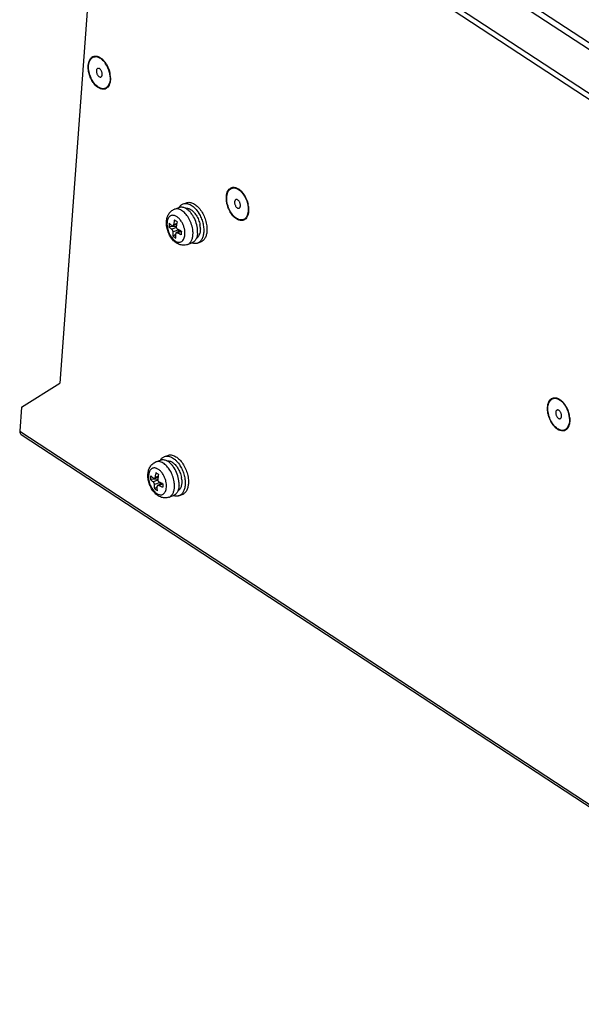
# Model space of a CAD drawing. Header units: millimetres. Extents: x 1117 to 38156, y -1945 to 7303.
# Tile 122 of 256: x 4539 to 4673, y 984 to 1220. Entities that reach past the tile are written whole.
import ezdxf

# ---------------------------------------------------------------- set-up
doc = ezdxf.new("R2010")
doc.units = ezdxf.units.MM

msp = doc.modelspace()

# ---------------------------------------------------------------- linework, layer by layer
at = {"linetype": 'Continuous'}
for p, q in [((4752.799, 1163.151), (4560.291, 1289.379)), ((4752.053, 1162.025), (4559.546, 1288.253)), ((4558.792, 1277.974), (4548.162, 1132.883)), ((4751.319, 1152.004), (4558.811, 1278.233)), ((4559.676, 1276.308), (4750.2, 1151.38)), ((4577.679, 1175.787), (4578.445, 1176.067)), ((4575.601, 1174.497), (4576.702, 1174.899)), ((4576.144, 1171.072), (4575.385, 1170.795)), ((4576.023, 1170.348), (4574.292, 1170.291)), ((4576.048, 1170.103), (4574.97, 1169.71)), ((4576.102, 1170.851), (4575.224, 1170.531)), ((4576.623, 1169.566), (4575.259, 1169.068)), ((4576.035, 1168.904), (4577.14, 1169.307)), ((4576.25, 1168.871), (4577.259, 1169.238)), ((4576.807, 1169.47), (4576.336, 1169.014)), ((4575.899, 1168.59), (4575.312, 1168.021)), ((4578.685, 1166.042), (4579.786, 1166.444)), ((4581.106, 1166.393), (4581.872, 1166.672)), ((4539.019, 1127.111), (4548.162, 1132.883)), ((4539.019, 1127.111), (4538.602, 1121.411)), ((4538.602, 1121.411), (4746.597, 985.027)), ((4538.906, 1120.632), (4746.902, 984.248)), ((4573.25, 1115.333), (4574.016, 1115.612)), ((4571.172, 1114.043), (4572.272, 1114.444)), ((4571.594, 1109.893), (4569.863, 1109.837)), ((4571.673, 1110.397), (4570.794, 1110.076)), ((4571.715, 1110.618), (4570.956, 1110.341)), ((4571.619, 1109.648), (4570.541, 1109.255)), ((4572.194, 1109.111), (4570.829, 1108.614)), ((4571.47, 1108.136), (4570.883, 1107.567)), ((4571.605, 1108.449), (4572.711, 1108.853)), ((4571.821, 1108.416), (4572.829, 1108.784)), ((4572.378, 1109.016), (4571.907, 1108.559)), ((4574.256, 1105.588), (4575.357, 1105.989)), ((4576.677, 1105.938), (4577.443, 1106.218))]:
    msp.add_line(p, q, dxfattribs=at)
for centre, radius, start, end in [((4556.219, 1208.102), 3.035, 56.74653, 57.59053), ((4554.068, 1206.009), 6.058, 29.5195, 35.14271), ((4557.382, 1207.865), 0.367, 106.42403, 110.05148), ((4554.08, 1205.781), 6.126, 8.21815, 9.11176), ((4553.731, 1205.695), 6.571, 7.2632, 12.26513), ((4554.355, 1205.778), 5.942, 2.12357, 7.22937), ((4557.878, 1206.506), 0.367, 290.0539, 293.28461), ((4554.803, 1205.803), 5.493, 1.78758, 2.04404), ((4559.041, 1206.269), 3.035, 236.74653, 237.59053), ((4589.266, 1176.703), 3.035, 56.74653, 57.59053), ((4590.429, 1176.466), 0.367, 106.42403, 110.05148), ((4578.981, 1173.544), 2.676, 149.18293, 149.65834), ((4574.801, 1169.538), 7.734, 30.9634, 31.58657), ((4594.791, 1177.249), 6.765, 206.637, 209.0179), ((4590.925, 1175.107), 0.367, 290.0539, 293.28461), ((4587.127, 1174.381), 6.126, 8.21815, 9.11176), ((4586.778, 1174.296), 6.571, 7.2632, 12.26513), ((4583.056, 1170.081), 8.767, 172.9669, 175.80533), ((4594.974, 1200.79), 34.752, 236.11602, 237.37779), ((4590.242, 1168.301), 14.368, 167.05016, 169.77455), ((4592.088, 1174.87), 3.035, 236.74653, 237.59053), ((4582.919, 1170.092), 8.629, 175.80609, 178.67467), ((4589.51, 1168.437), 13.624, 169.79089, 171.81685), ((4583.46, 1182.599), 14.718, 244.57143, 245.08709), ((4603.812, 1166.864), 26.659, 175.80662, 176.72595), ((4605.8, 1166.716), 28.652, 174.92543, 175.80177), ((4574.376, 1169.106), 6.764, 7.15534, 7.38444), ((4575.859, 1169.705), 5.936, 6.11107, 10.36773), ((4576.227, 1169.748), 5.566, 4.93483, 6.06902), ((4579.508, 1173.722), 7.078, 233.64794, 239.84587), ((4580.658, 1168.946), 2.675, 250.52457, 250.9013), ((4666.064, 1126.346), 3.035, 56.74653, 57.59053), ((4667.228, 1126.109), 0.367, 106.42403, 110.05148), ((4667.723, 1124.75), 0.367, 290.0539, 293.28461), ((4663.925, 1124.024), 6.126, 8.21815, 9.11176), ((4663.576, 1123.939), 6.571, 7.2632, 12.26513), ((4668.887, 1124.513), 3.035, 236.74653, 237.59053), ((4574.552, 1113.09), 2.676, 149.18293, 149.65834), ((4570.371, 1109.083), 7.734, 30.9634, 31.58657), ((4578.489, 1109.637), 8.629, 175.80609, 178.67467), ((4578.627, 1109.627), 8.767, 172.9669, 175.80533), ((4590.545, 1140.336), 34.752, 236.11602, 237.37779), ((4585.081, 1107.982), 13.624, 169.79089, 171.81685), ((4585.813, 1107.846), 14.368, 167.05016, 169.77455), ((4571.43, 1109.25), 5.936, 6.11107, 10.36773), ((4571.798, 1109.294), 5.566, 4.93483, 6.06902), ((4575.078, 1113.267), 7.078, 233.64794, 239.84587), ((4579.03, 1122.145), 14.718, 244.57143, 245.08709), ((4599.382, 1106.41), 26.659, 175.80662, 176.72595), ((4601.37, 1106.262), 28.652, 174.92543, 175.80177), ((4569.947, 1108.652), 6.764, 7.15534, 7.38444), ((4576.228, 1108.492), 2.675, 250.52457, 250.9013)]:
    msp.add_arc(centre, radius, start, end, dxfattribs=at)
for points, knots in [([(4555.341, 1210.283), (4555.403, 1210.396), (4555.541, 1210.605), (4555.8, 1210.865), (4556.099, 1211.049), (4556.43, 1211.154), (4556.785, 1211.177), (4557.154, 1211.118), (4557.531, 1210.98), (4557.772, 1210.844), (4557.892, 1210.765)], [0, 0, 0, 0, 0.129999, 0.2511593, 0.3666953, 0.4807645, 0.5977951, 0.72168, 0.8552267, 1, 1, 1, 1]), ([(4555.118, 1207.236), (4555.054, 1207.521), (4554.965, 1208.083), (4554.954, 1208.902), (4555.067, 1209.642), (4555.235, 1210.088), (4555.341, 1210.283)], [0, 0, 0, 0, 0.2816467, 0.5458235, 0.786271, 1, 1, 1, 1]), ([(4557.377, 1203.731), (4556.596, 1204.243), (4555.433, 1205.92), (4554.997, 1207.87), (4555.07, 1208.864)], [0, 0, 0, 0, 0.4837827, 1, 1, 1, 1]), ([(4555.07, 1208.864), (4555.123, 1209.578), (4555.485, 1210.784), (4556.923, 1211.128), (4557.55, 1210.852), (4557.846, 1210.664)], [0, 0, 0, 0, 0.5239192, 0.7434308, 1, 1, 1, 1]), ([(4557.883, 1210.64), (4557.987, 1210.572), (4558.421, 1210.248), (4558.782, 1209.835), (4559.022, 1209.496)], [0, 0, 0, 0, 0.2306515, 1, 1, 1, 1]), ([(4557.892, 1210.765), (4558.077, 1210.644), (4558.438, 1210.351), (4558.748, 1210.005), (4558.897, 1209.815)], [0, 0, 0, 0, 0.4773358, 1, 1, 1, 1]), ([(4558.897, 1209.815), (4559.047, 1209.624), (4559.327, 1209.215), (4559.797, 1208.323), (4560.043, 1207.591), (4560.152, 1207.091)], [0, 0, 0, 0, 0.2408861, 0.4917132, 1, 1, 1, 1]), ([(4557.368, 1203.606), (4557.1, 1203.782), (4556.585, 1204.239), (4555.947, 1205.099), (4555.436, 1206.116), (4555.203, 1206.857), (4555.118, 1207.236)], [0, 0, 0, 0, 0.2207126, 0.4684255, 0.7326692, 1, 1, 1, 1]), ([(4556.933, 1207.643), (4556.926, 1207.551), (4556.933, 1207.358), (4556.995, 1207.071), (4557.103, 1206.793), (4557.25, 1206.543), (4557.425, 1206.34), (4557.617, 1206.198), (4557.789, 1206.139), (4557.917, 1206.138), (4557.976, 1206.152), (4558.004, 1206.162)], [0, 0, 0, 0, 0.1345431, 0.278898, 0.4260307, 0.5684406, 0.6993984, 0.8143172, 0.9125336, 0.9570575, 1, 1, 1, 1]), ([(4557.257, 1208.21), (4557.211, 1208.193), (4557.123, 1208.138), (4557.023, 1208.008), (4556.957, 1207.838), (4556.938, 1207.711), (4556.933, 1207.643)], [0, 0, 0, 0, 0.2113513, 0.4420618, 0.703945, 1, 1, 1, 1]), ([(4558.328, 1206.728), (4558.334, 1206.819), (4558.328, 1207.008), (4558.268, 1207.29), (4558.163, 1207.565), (4558.021, 1207.813), (4557.85, 1208.017), (4557.662, 1208.162), (4557.467, 1208.238), (4557.335, 1208.234), (4557.279, 1208.217)], [0, 0, 0, 0, 0.1337984, 0.2773059, 0.4237745, 0.5659736, 0.6973459, 0.8132649, 0.9126596, 1, 1, 1, 1]), ([(4558.023, 1206.169), (4558.066, 1206.188), (4558.149, 1206.245), (4558.242, 1206.374), (4558.304, 1206.54), (4558.323, 1206.663), (4558.328, 1206.728)], [0, 0, 0, 0, 0.2114794, 0.4431745, 0.70523, 1, 1, 1, 1]), ([(4560.143, 1206.656), (4560.157, 1206.558), (4560.203, 1206.177), (4560.211, 1205.79), (4560.19, 1205.507)], [0, 0, 0, 0, 0.2598328, 1, 1, 1, 1]), ([(4560.293, 1205.974), (4560.301, 1205.714), (4560.282, 1205.218), (4560.133, 1204.526), (4559.869, 1203.949), (4559.55, 1203.576), (4559.251, 1203.374), (4559.012, 1203.27), (4558.757, 1203.211), (4558.392, 1203.195), (4557.905, 1203.3), (4557.546, 1203.489), (4557.368, 1203.606)], [0, 0, 0, 0, 0.1585201, 0.3019135, 0.4292046, 0.542524, 0.5958676, 0.648239, 0.7008076, 0.7547221, 0.870066, 1, 1, 1, 1]), ([(4560.19, 1205.507), (4560.138, 1204.794), (4559.775, 1203.587), (4558.338, 1203.243), (4557.71, 1203.519), (4557.415, 1203.707)], [0, 0, 0, 0, 0.5239192, 0.7434308, 1, 1, 1, 1]), ([(4588.744, 1174.216), (4588.611, 1174.48), (4588.381, 1175.024), (4588.14, 1175.866), (4588.012, 1176.705), (4588.002, 1177.503), (4588.112, 1178.228), (4588.338, 1178.846), (4588.628, 1179.263), (4588.909, 1179.505), (4589.062, 1179.595), (4589.14, 1179.632)], [0, 0, 0, 0, 0.1496322, 0.2988982, 0.443321, 0.5788952, 0.7025719, 0.8128624, 0.9105936, 0.9560015, 1, 1, 1, 1]), ([(4588.117, 1177.465), (4588.17, 1178.178), (4588.532, 1179.385), (4589.97, 1179.729), (4590.597, 1179.453), (4590.893, 1179.265)], [0, 0, 0, 0, 0.5239192, 0.7434308, 1, 1, 1, 1]), ([(4589.14, 1179.632), (4589.269, 1179.693), (4589.554, 1179.776), (4590.014, 1179.766), (4590.488, 1179.628), (4590.79, 1179.464), (4590.94, 1179.366)], [0, 0, 0, 0, 0.2256197, 0.4608697, 0.7168394, 1, 1, 1, 1]), ([(4590.93, 1179.241), (4591.53, 1178.848), (4592.528, 1177.613), (4593.048, 1176.15), (4593.176, 1175.352)], [0, 0, 0, 0, 0.4700784, 1, 1, 1, 1]), ([(4590.94, 1179.366), (4591.116, 1179.25), (4591.462, 1178.972), (4591.927, 1178.462), (4592.349, 1177.859), (4592.587, 1177.414), (4592.696, 1177.181)], [0, 0, 0, 0, 0.2234054, 0.4673149, 0.727951, 1, 1, 1, 1]), ([(4576.682, 1174.916), (4576.802, 1175.116), (4577.019, 1175.39), (4577.383, 1175.657), (4577.579, 1175.751), (4577.679, 1175.787)], [0, 0, 0, 0, 0.5196259, 0.7625862, 1, 1, 1, 1]), ([(4577.679, 1175.787), (4577.82, 1175.839), (4578.122, 1175.904), (4578.599, 1175.884), (4579.092, 1175.748), (4579.588, 1175.502), (4580.078, 1175.154), (4580.727, 1174.547), (4581.142, 1173.99), (4581.389, 1173.588)], [0, 0, 0, 0, 0.0967664, 0.1978393, 0.3066484, 0.4253162, 0.5546709, 0.6944631, 1, 1, 1, 1]), ([(4578.445, 1176.067), (4578.572, 1176.113), (4578.843, 1176.176), (4579.271, 1176.173), (4579.714, 1176.075), (4580.336, 1175.812), (4581.099, 1175.25), (4581.902, 1174.319), (4582.577, 1173.173), (4583.073, 1171.894), (4583.356, 1170.577), (4583.389, 1169.694), (4583.358, 1169.271)], [0, 0, 0, 0, 0.0429251, 0.0874324, 0.1348331, 0.1860174, 0.3008939, 0.4317991, 0.5741488, 0.7212213, 0.8655208, 1, 1, 1, 1]), ([(4590.424, 1172.332), (4589.643, 1172.844), (4588.48, 1174.521), (4588.044, 1176.471), (4588.117, 1177.465)], [0, 0, 0, 0, 0.4837827, 1, 1, 1, 1]), ([(4589.98, 1176.244), (4589.973, 1176.152), (4589.98, 1175.959), (4590.042, 1175.672), (4590.15, 1175.393), (4590.297, 1175.143), (4590.472, 1174.94), (4590.664, 1174.799), (4590.836, 1174.74), (4590.964, 1174.739), (4591.023, 1174.752), (4591.051, 1174.762)], [0, 0, 0, 0, 0.1345431, 0.278898, 0.4260307, 0.5684406, 0.6993984, 0.8143172, 0.9125336, 0.9570575, 1, 1, 1, 1]), ([(4590.304, 1176.81), (4590.258, 1176.794), (4590.17, 1176.739), (4590.07, 1176.608), (4590.004, 1176.439), (4589.985, 1176.311), (4589.98, 1176.244)], [0, 0, 0, 0, 0.2113513, 0.4420618, 0.703945, 1, 1, 1, 1]), ([(4591.375, 1175.329), (4591.381, 1175.419), (4591.375, 1175.609), (4591.315, 1175.891), (4591.21, 1176.166), (4591.068, 1176.414), (4590.897, 1176.618), (4590.709, 1176.763), (4590.514, 1176.839), (4590.383, 1176.834), (4590.326, 1176.818)], [0, 0, 0, 0, 0.1337984, 0.2773059, 0.4237745, 0.5659736, 0.6973459, 0.8132649, 0.9126596, 1, 1, 1, 1]), ([(4592.696, 1177.181), (4592.751, 1177.062), (4592.96, 1176.581), (4593.116, 1176.076), (4593.199, 1175.692)], [0, 0, 0, 0, 0.2504126, 1, 1, 1, 1]), ([(4573.692, 1171.603), (4573.714, 1171.916), (4573.819, 1172.529), (4574.129, 1173.243), (4574.488, 1173.733), (4574.811, 1174.054), (4575.183, 1174.316), (4575.459, 1174.445), (4575.601, 1174.497)], [0, 0, 0, 0, 0.2564403, 0.5052162, 0.6287897, 0.7523408, 0.8760961, 1, 1, 1, 1]), ([(4578.958, 1172.488), (4578.736, 1172.854), (4578.361, 1173.361), (4577.774, 1173.916), (4577.331, 1174.233), (4576.881, 1174.458), (4576.435, 1174.583), (4576.002, 1174.603), (4575.728, 1174.543), (4575.601, 1174.497)], [0, 0, 0, 0, 0.3056677, 0.4455661, 0.5750017, 0.6936936, 0.8024525, 0.9034022, 1, 1, 1, 1]), ([(4578.222, 1174.736), (4578.094, 1174.801), (4577.836, 1174.908), (4577.44, 1174.994), (4577.058, 1174.996), (4576.815, 1174.94), (4576.702, 1174.899)], [0, 0, 0, 0, 0.274927, 0.5296875, 0.7690488, 1, 1, 1, 1]), ([(4578.22, 1174.739), (4578.324, 1174.757), (4578.546, 1174.768), (4578.884, 1174.712), (4579.229, 1174.584), (4579.45, 1174.459), (4579.56, 1174.387)], [0, 0, 0, 0, 0.2255129, 0.4642884, 0.7215016, 1, 1, 1, 1]), ([(4579.264, 1173.936), (4579.105, 1174.103), (4578.78, 1174.4), (4578.409, 1174.641), (4578.222, 1174.736)], [0, 0, 0, 0, 0.5237976, 1, 1, 1, 1]), ([(4579.609, 1173.539), (4579.582, 1173.574), (4579.471, 1173.71), (4579.355, 1173.842), (4579.264, 1173.936)], [0, 0, 0, 0, 0.2546608, 1, 1, 1, 1]), ([(4579.56, 1174.387), (4579.795, 1174.233), (4580.249, 1173.836), (4580.613, 1173.36), (4580.784, 1173.095)], [0, 0, 0, 0, 0.4720868, 1, 1, 1, 1]), ([(4579.958, 1173.051), (4579.93, 1173.093), (4579.82, 1173.26), (4579.702, 1173.422), (4579.609, 1173.539)], [0, 0, 0, 0, 0.2538889, 1, 1, 1, 1]), ([(4581.433, 1173.517), (4581.64, 1173.171), (4582.004, 1172.443), (4582.389, 1171.294), (4582.601, 1170.134), (4582.62, 1169.362), (4582.593, 1168.992)], [0, 0, 0, 0, 0.2552298, 0.5136457, 0.7650145, 1, 1, 1, 1]), ([(4590.415, 1172.207), (4590.266, 1172.304), (4589.974, 1172.532), (4589.423, 1173.095), (4589.077, 1173.603), (4588.875, 1173.968)], [0, 0, 0, 0, 0.2258165, 0.4696885, 1, 1, 1, 1]), ([(4593.296, 1175.127), (4593.333, 1174.834), (4593.365, 1174.267), (4593.274, 1173.464), (4593.046, 1172.777), (4592.736, 1172.316), (4592.43, 1172.056), (4592.182, 1171.916), (4591.912, 1171.829), (4591.523, 1171.786), (4590.995, 1171.881), (4590.607, 1172.081), (4590.415, 1172.207)], [0, 0, 0, 0, 0.1621059, 0.3099721, 0.4410449, 0.5560075, 0.6090884, 0.6604678, 0.7114328, 0.7633232, 0.8741364, 1, 1, 1, 1]), ([(4593.237, 1174.108), (4593.185, 1173.394), (4592.822, 1172.188), (4591.385, 1171.844), (4590.757, 1172.12), (4590.462, 1172.308)], [0, 0, 0, 0, 0.5239192, 0.7434308, 1, 1, 1, 1]), ([(4591.07, 1174.77), (4591.113, 1174.789), (4591.196, 1174.846), (4591.289, 1174.975), (4591.351, 1175.141), (4591.37, 1175.264), (4591.375, 1175.329)], [0, 0, 0, 0, 0.2114794, 0.4431745, 0.70523, 1, 1, 1, 1]), ([(4593.19, 1175.257), (4593.204, 1175.158), (4593.25, 1174.777), (4593.258, 1174.391), (4593.237, 1174.108)], [0, 0, 0, 0, 0.2598328, 1, 1, 1, 1]), ([(4578.685, 1166.042), (4578.526, 1165.984), (4578.194, 1165.899), (4577.683, 1165.871), (4577.176, 1165.939), (4576.522, 1166.145), (4575.765, 1166.602), (4575.004, 1167.375), (4574.393, 1168.317), (4573.949, 1169.373), (4573.694, 1170.482), (4573.665, 1171.237), (4573.692, 1171.603)], [0, 0, 0, 0, 0.058836, 0.1175908, 0.1762581, 0.2350206, 0.3540058, 0.4779592, 0.6076677, 0.7406721, 0.8726954, 1, 1, 1, 1]), ([(4573.825, 1171.245), (4573.811, 1171.048), (4573.813, 1170.64), (4573.925, 1169.806), (4574.191, 1168.98), (4574.585, 1168.219), (4574.933, 1167.71), (4575.319, 1167.281), (4575.731, 1166.947), (4576.154, 1166.721), (4576.576, 1166.614), (4576.982, 1166.635), (4577.348, 1166.789), (4577.654, 1167.065), (4577.887, 1167.446), (4578.045, 1167.913), (4578.095, 1168.256), (4578.108, 1168.436)], [0, 0, 0, 0, 0.0700538, 0.1444522, 0.2990091, 0.3755187, 0.4488933, 0.517519, 0.5802338, 0.6365649, 0.687015, 0.7333278, 0.7784175, 0.8256076, 0.8775381, 0.9355985, 1, 1, 1, 1]), ([(4577.413, 1171.323), (4577.272, 1171.577), (4576.962, 1172.039), (4576.486, 1172.522), (4576.079, 1172.801), (4575.782, 1172.949), (4575.486, 1173.037), (4575.198, 1173.064), (4574.923, 1173.027), (4574.668, 1172.928), (4574.44, 1172.768), (4574.243, 1172.552), (4574.08, 1172.285), (4573.905, 1171.854), (4573.843, 1171.493), (4573.825, 1171.245)], [0, 0, 0, 0, 0.1604674, 0.3057721, 0.3714655, 0.4322526, 0.4884704, 0.5409315, 0.5909444, 0.6402064, 0.6905478, 0.7436101, 0.8006146, 0.8622839, 1, 1, 1, 1]), ([(4574.356, 1171.155), (4574.408, 1171.105), (4574.625, 1170.901), (4574.855, 1170.711), (4575.034, 1170.573)], [0, 0, 0, 0, 0.2428817, 1, 1, 1, 1]), ([(4575.6, 1171.94), (4575.578, 1171.844), (4575.494, 1171.465), (4575.427, 1171.082), (4575.385, 1170.795)], [0, 0, 0, 0, 0.253233, 1, 1, 1, 1]), ([(4578.108, 1168.436), (4578.125, 1168.671), (4578.116, 1169.159), (4577.99, 1169.896), (4577.759, 1170.63), (4577.539, 1171.099), (4577.413, 1171.323)], [0, 0, 0, 0, 0.2345721, 0.4851184, 0.7433246, 1, 1, 1, 1]), ([(4579.961, 1169.736), (4579.886, 1170.221), (4579.636, 1171.176), (4579.213, 1172.069), (4578.958, 1172.488)], [0, 0, 0, 0, 0.4999701, 1, 1, 1, 1]), ([(4581.085, 1169.976), (4581.014, 1170.521), (4580.743, 1171.595), (4580.256, 1172.59), (4579.958, 1173.051)], [0, 0, 0, 0, 0.5001589, 1, 1, 1, 1]), ([(4580.784, 1173.095), (4581.01, 1172.746), (4581.389, 1171.994), (4581.623, 1171.186), (4581.699, 1170.773)], [0, 0, 0, 0, 0.4975994, 1, 1, 1, 1]), ([(4574.292, 1170.291), (4574.344, 1170.241), (4574.562, 1170.038), (4574.792, 1169.847), (4574.97, 1169.71)], [0, 0, 0, 0, 0.2428819, 1, 1, 1, 1]), ([(4575.259, 1169.068), (4575.259, 1169.128), (4575.241, 1169.252), (4575.18, 1169.43), (4575.091, 1169.589), (4575.013, 1169.677), (4574.97, 1169.71)], [0, 0, 0, 0, 0.2476479, 0.5174379, 0.7778383, 1, 1, 1, 1]), ([(4575.034, 1170.573), (4575.062, 1170.551), (4575.123, 1170.518), (4575.195, 1170.52), (4575.224, 1170.531)], [0, 0, 0, 0, 0.5358915, 1, 1, 1, 1]), ([(4575.224, 1170.531), (4575.245, 1170.538), (4575.286, 1170.564), (4575.333, 1170.625), (4575.368, 1170.704), (4575.381, 1170.764), (4575.385, 1170.795)], [0, 0, 0, 0, 0.2055662, 0.4365347, 0.7013931, 1, 1, 1, 1]), ([(4575.312, 1168.021), (4575.304, 1168.107), (4575.272, 1168.455), (4575.259, 1168.804), (4575.259, 1169.068)], [0, 0, 0, 0, 0.2456938, 1, 1, 1, 1]), ([(4576.035, 1168.904), (4576.014, 1168.896), (4575.973, 1168.871), (4575.929, 1168.812), (4575.904, 1168.735), (4575.899, 1168.679), (4575.899, 1168.649)], [0, 0, 0, 0, 0.2175681, 0.4480871, 0.7068741, 1, 1, 1, 1]), ([(4576.025, 1170.376), (4576.017, 1170.315), (4576.021, 1170.154), (4576.107, 1169.919), (4576.238, 1169.777), (4576.314, 1169.734)], [0, 0, 0, 0, 0.2507231, 0.6451597, 1, 1, 1, 1]), ([(4576.25, 1168.871), (4576.215, 1168.89), (4576.145, 1168.919), (4576.067, 1168.915), (4576.035, 1168.904)], [0, 0, 0, 0, 0.5429109, 1, 1, 1, 1]), ([(4577.196, 1168.387), (4577.114, 1168.425), (4576.795, 1168.577), (4576.48, 1168.741), (4576.25, 1168.871)], [0, 0, 0, 0, 0.2553644, 1, 1, 1, 1]), ([(4577.14, 1169.307), (4577.068, 1169.341), (4576.79, 1169.476), (4576.515, 1169.621), (4576.314, 1169.734)], [0, 0, 0, 0, 0.2547585, 1, 1, 1, 1]), ([(4580.023, 1168.381), (4580.031, 1168.489), (4580.05, 1168.942), (4580.013, 1169.396), (4579.961, 1169.736)], [0, 0, 0, 0, 0.2396443, 1, 1, 1, 1]), ([(4581.772, 1170.227), (4581.798, 1169.93), (4581.802, 1169.364), (4581.669, 1168.687), (4581.475, 1168.229), (4581.298, 1167.943), (4581.087, 1167.709), (4580.923, 1167.588), (4580.837, 1167.539)], [0, 0, 0, 0, 0.2990621, 0.5654267, 0.6853709, 0.7968029, 0.9009884, 1, 1, 1, 1]), ([(4581.124, 1168.783), (4581.116, 1168.669), (4581.07, 1168.244), (4580.963, 1167.824), (4580.84, 1167.537)], [0, 0, 0, 0, 0.2677448, 1, 1, 1, 1]), ([(4581.136, 1169.306), (4581.135, 1169.359), (4581.127, 1169.574), (4581.108, 1169.788), (4581.088, 1169.949)], [0, 0, 0, 0, 0.2456556, 1, 1, 1, 1]), ([(4582.593, 1168.992), (4582.57, 1168.682), (4582.479, 1168.099), (4582.177, 1167.319), (4581.787, 1166.808), (4581.412, 1166.528), (4581.21, 1166.431), (4581.106, 1166.393)], [0, 0, 0, 0, 0.2957616, 0.557401, 0.7878813, 0.895244, 1, 1, 1, 1]), ([(4581.124, 1168.783), (4581.127, 1168.825), (4581.138, 1169), (4581.139, 1169.174), (4581.136, 1169.306)], [0, 0, 0, 0, 0.2450866, 1, 1, 1, 1]), ([(4583.358, 1169.271), (4583.336, 1168.961), (4583.245, 1168.378), (4582.943, 1167.598), (4582.552, 1167.088), (4582.178, 1166.808), (4581.975, 1166.71), (4581.872, 1166.672)], [0, 0, 0, 0, 0.2957616, 0.557401, 0.7878813, 0.895244, 1, 1, 1, 1]), ([(4575.952, 1167.601), (4575.944, 1167.687), (4575.912, 1168.035), (4575.899, 1168.385), (4575.899, 1168.649)], [0, 0, 0, 0, 0.2456938, 1, 1, 1, 1]), ([(4578.685, 1166.042), (4578.778, 1166.076), (4578.961, 1166.164), (4579.298, 1166.416), (4579.649, 1166.876), (4579.921, 1167.577), (4580.003, 1168.102), (4580.023, 1168.381)], [0, 0, 0, 0, 0.1047561, 0.2121198, 0.4426024, 0.7042444, 1, 1, 1, 1]), ([(4581.106, 1166.393), (4581.006, 1166.356), (4580.796, 1166.302), (4580.346, 1166.272), (4580.003, 1166.342), (4579.782, 1166.418)], [0, 0, 0, 0, 0.237415, 0.4803772, 1, 1, 1, 1]), ([(4580.84, 1167.537), (4580.784, 1167.406), (4580.656, 1167.16), (4580.409, 1166.843), (4580.12, 1166.597), (4579.899, 1166.485), (4579.786, 1166.444)], [0, 0, 0, 0, 0.2746998, 0.5294033, 0.7688612, 1, 1, 1, 1]), ([(4667.213, 1121.849), (4667.031, 1121.969), (4666.673, 1122.259), (4666.195, 1122.79), (4665.765, 1123.42), (4665.399, 1124.126), (4665.11, 1124.88), (4664.911, 1125.654), (4664.807, 1126.421), (4664.804, 1127.15), (4664.887, 1127.719), (4665.006, 1128.129), (4665.151, 1128.485), (4665.386, 1128.867), (4665.764, 1129.21), (4666.218, 1129.4), (4666.72, 1129.426), (4667.243, 1129.293), (4667.574, 1129.117), (4667.738, 1129.009)], [0, 0, 0, 0, 0.062696, 0.1312968, 0.2046473, 0.2811319, 0.3588721, 0.4358904, 0.5102662, 0.5802965, 0.644676, 0.6745359, 0.7027945, 0.7547077, 0.8018818, 0.8469566, 0.8932541, 0.943686, 1, 1, 1, 1]), ([(4664.916, 1127.108), (4664.968, 1127.821), (4665.331, 1129.028), (4666.768, 1129.372), (4667.395, 1129.096), (4667.691, 1128.908)], [0, 0, 0, 0, 0.5239192, 0.7434308, 1, 1, 1, 1]), ([(4667.729, 1128.884), (4668.328, 1128.491), (4669.327, 1127.256), (4669.846, 1125.793), (4669.974, 1124.994)], [0, 0, 0, 0, 0.4700784, 1, 1, 1, 1]), ([(4667.738, 1129.009), (4667.914, 1128.893), (4668.26, 1128.615), (4668.726, 1128.105), (4669.147, 1127.502), (4669.385, 1127.057), (4669.494, 1126.824)], [0, 0, 0, 0, 0.2234054, 0.4673149, 0.727951, 1, 1, 1, 1]), ([(4667.223, 1121.975), (4666.442, 1122.487), (4665.279, 1124.164), (4664.843, 1126.114), (4664.916, 1127.108)], [0, 0, 0, 0, 0.4837827, 1, 1, 1, 1]), ([(4667.102, 1126.453), (4667.057, 1126.437), (4666.968, 1126.382), (4666.869, 1126.251), (4666.803, 1126.081), (4666.783, 1125.954), (4666.778, 1125.887)], [0, 0, 0, 0, 0.2113513, 0.4420618, 0.703945, 1, 1, 1, 1]), ([(4668.173, 1124.972), (4668.18, 1125.062), (4668.173, 1125.252), (4668.114, 1125.534), (4668.009, 1125.809), (4667.866, 1126.057), (4667.695, 1126.261), (4667.507, 1126.406), (4667.312, 1126.482), (4667.181, 1126.477), (4667.124, 1126.46)], [0, 0, 0, 0, 0.1337984, 0.2773059, 0.4237745, 0.5659736, 0.6973459, 0.8132649, 0.9126596, 1, 1, 1, 1]), ([(4669.494, 1126.824), (4669.55, 1126.705), (4669.758, 1126.224), (4669.914, 1125.719), (4669.997, 1125.335)], [0, 0, 0, 0, 0.2504126, 1, 1, 1, 1]), ([(4666.778, 1125.887), (4666.771, 1125.795), (4666.779, 1125.602), (4666.84, 1125.315), (4666.948, 1125.036), (4667.095, 1124.786), (4667.271, 1124.583), (4667.463, 1124.441), (4667.634, 1124.382), (4667.762, 1124.381), (4667.821, 1124.395), (4667.849, 1124.405)], [0, 0, 0, 0, 0.1345431, 0.278898, 0.4260307, 0.5684406, 0.6993984, 0.8143172, 0.9125336, 0.9570575, 1, 1, 1, 1]), ([(4670.095, 1124.77), (4670.132, 1124.477), (4670.163, 1123.91), (4670.072, 1123.107), (4669.845, 1122.42), (4669.534, 1121.959), (4669.229, 1121.699), (4668.98, 1121.559), (4668.711, 1121.472), (4668.321, 1121.429), (4667.793, 1121.523), (4667.405, 1121.724), (4667.213, 1121.849)], [0, 0, 0, 0, 0.1621059, 0.3099721, 0.4410449, 0.5560075, 0.6090884, 0.6604678, 0.7114328, 0.7633232, 0.8741364, 1, 1, 1, 1]), ([(4667.868, 1124.413), (4667.912, 1124.431), (4667.995, 1124.489), (4668.088, 1124.618), (4668.15, 1124.783), (4668.168, 1124.907), (4668.173, 1124.972)], [0, 0, 0, 0, 0.2114794, 0.4431745, 0.70523, 1, 1, 1, 1]), ([(4669.988, 1124.9), (4670.003, 1124.801), (4670.048, 1124.42), (4670.056, 1124.034), (4670.036, 1123.751)], [0, 0, 0, 0, 0.2598328, 1, 1, 1, 1]), ([(4670.036, 1123.751), (4669.983, 1123.037), (4669.62, 1121.831), (4668.183, 1121.487), (4667.556, 1121.763), (4667.26, 1121.95)], [0, 0, 0, 0, 0.5239192, 0.7434308, 1, 1, 1, 1]), ([(4538.602, 1121.411), (4538.59, 1121.254), (4538.613, 1120.955), (4538.796, 1120.703), (4538.907, 1120.631)], [0, 0, 0, 0, 0.5437017, 1, 1, 1, 1]), ([(4572.253, 1114.461), (4572.373, 1114.661), (4572.59, 1114.936), (4572.954, 1115.203), (4573.15, 1115.296), (4573.25, 1115.333)], [0, 0, 0, 0, 0.5196259, 0.7625862, 1, 1, 1, 1]), ([(4573.793, 1114.281), (4573.664, 1114.346), (4573.407, 1114.454), (4573.011, 1114.54), (4572.628, 1114.542), (4572.386, 1114.486), (4572.272, 1114.444)], [0, 0, 0, 0, 0.274927, 0.5296875, 0.7690488, 1, 1, 1, 1]), ([(4573.25, 1115.333), (4573.39, 1115.384), (4573.693, 1115.45), (4574.17, 1115.429), (4574.662, 1115.293), (4575.159, 1115.048), (4575.648, 1114.7), (4576.297, 1114.092), (4576.712, 1113.536), (4576.959, 1113.134)], [0, 0, 0, 0, 0.0967664, 0.1978393, 0.3066484, 0.4253162, 0.5546709, 0.6944631, 1, 1, 1, 1]), ([(4574.016, 1115.612), (4574.143, 1115.659), (4574.414, 1115.721), (4574.842, 1115.718), (4575.285, 1115.62), (4575.907, 1115.358), (4576.669, 1114.795), (4577.473, 1113.865), (4578.147, 1112.718), (4578.644, 1111.44), (4578.926, 1110.123), (4578.96, 1109.239), (4578.929, 1108.817)], [0, 0, 0, 0, 0.0429251, 0.0874324, 0.1348331, 0.1860174, 0.3008939, 0.4317991, 0.5741488, 0.7212213, 0.8655208, 1, 1, 1, 1]), ([(4569.262, 1111.149), (4569.285, 1111.461), (4569.39, 1112.075), (4569.7, 1112.788), (4570.058, 1113.279), (4570.381, 1113.6), (4570.754, 1113.862), (4571.029, 1113.991), (4571.172, 1114.043)], [0, 0, 0, 0, 0.2564403, 0.5052162, 0.6287897, 0.7523408, 0.8760961, 1, 1, 1, 1]), ([(4572.984, 1110.869), (4572.842, 1111.122), (4572.533, 1111.585), (4572.056, 1112.067), (4571.65, 1112.347), (4571.352, 1112.494), (4571.057, 1112.582), (4570.768, 1112.609), (4570.494, 1112.573), (4570.239, 1112.473), (4570.01, 1112.314), (4569.813, 1112.098), (4569.65, 1111.831), (4569.476, 1111.399), (4569.414, 1111.039), (4569.396, 1110.79)], [0, 0, 0, 0, 0.1604674, 0.3057721, 0.3714655, 0.4322526, 0.4884704, 0.5409315, 0.5909444, 0.6402064, 0.6905478, 0.7436101, 0.8006146, 0.8622839, 1, 1, 1, 1]), ([(4574.529, 1112.034), (4574.306, 1112.4), (4573.932, 1112.907), (4573.345, 1113.461), (4572.901, 1113.779), (4572.452, 1114.004), (4572.006, 1114.128), (4571.573, 1114.148), (4571.299, 1114.089), (4571.172, 1114.043)], [0, 0, 0, 0, 0.3056677, 0.4455661, 0.5750017, 0.6936936, 0.8024525, 0.9034022, 1, 1, 1, 1]), ([(4573.79, 1114.284), (4573.895, 1114.302), (4574.116, 1114.314), (4574.454, 1114.257), (4574.799, 1114.13), (4575.02, 1114.005), (4575.13, 1113.933)], [0, 0, 0, 0, 0.2255129, 0.4642884, 0.7215016, 1, 1, 1, 1]), ([(4574.835, 1113.482), (4574.676, 1113.648), (4574.35, 1113.946), (4573.979, 1114.187), (4573.793, 1114.281)], [0, 0, 0, 0, 0.5237976, 1, 1, 1, 1]), ([(4575.18, 1113.085), (4575.152, 1113.12), (4575.042, 1113.256), (4574.925, 1113.387), (4574.835, 1113.482)], [0, 0, 0, 0, 0.2546608, 1, 1, 1, 1]), ([(4575.13, 1113.933), (4575.366, 1113.778), (4575.819, 1113.382), (4576.184, 1112.905), (4576.355, 1112.641)], [0, 0, 0, 0, 0.4720868, 1, 1, 1, 1]), ([(4575.528, 1112.596), (4575.501, 1112.639), (4575.39, 1112.806), (4575.272, 1112.967), (4575.18, 1113.085)], [0, 0, 0, 0, 0.2538889, 1, 1, 1, 1]), ([(4576.655, 1109.521), (4576.585, 1110.066), (4576.314, 1111.14), (4575.826, 1112.135), (4575.528, 1112.596)], [0, 0, 0, 0, 0.5001589, 1, 1, 1, 1]), ([(4576.355, 1112.641), (4576.58, 1112.291), (4576.96, 1111.54), (4577.194, 1110.732), (4577.269, 1110.319)], [0, 0, 0, 0, 0.4975994, 1, 1, 1, 1]), ([(4577.003, 1113.062), (4577.21, 1112.717), (4577.575, 1111.988), (4577.959, 1110.84), (4578.171, 1109.679), (4578.19, 1108.907), (4578.163, 1108.537)], [0, 0, 0, 0, 0.2552298, 0.5136457, 0.7650145, 1, 1, 1, 1]), ([(4574.256, 1105.588), (4574.096, 1105.529), (4573.765, 1105.445), (4573.254, 1105.417), (4572.746, 1105.484), (4572.093, 1105.691), (4571.335, 1106.147), (4570.575, 1106.92), (4569.963, 1107.862), (4569.519, 1108.918), (4569.265, 1110.028), (4569.235, 1110.782), (4569.262, 1111.149)], [0, 0, 0, 0, 0.058836, 0.1175908, 0.1762581, 0.2350206, 0.3540058, 0.4779592, 0.6076677, 0.7406721, 0.8726954, 1, 1, 1, 1]), ([(4569.396, 1110.79), (4569.381, 1110.594), (4569.383, 1110.186), (4569.496, 1109.352), (4569.761, 1108.525), (4570.156, 1107.764), (4570.503, 1107.256), (4570.89, 1106.827), (4571.301, 1106.493), (4571.725, 1106.267), (4572.147, 1106.159), (4572.552, 1106.18), (4572.919, 1106.334), (4573.224, 1106.611), (4573.458, 1106.991), (4573.616, 1107.459), (4573.665, 1107.801), (4573.679, 1107.982)], [0, 0, 0, 0, 0.0700538, 0.1444522, 0.2990091, 0.3755187, 0.4488933, 0.517519, 0.5802338, 0.6365649, 0.687015, 0.7333278, 0.7784175, 0.8256076, 0.8775381, 0.9355985, 1, 1, 1, 1]), ([(4569.863, 1109.837), (4569.915, 1109.787), (4570.133, 1109.583), (4570.362, 1109.393), (4570.541, 1109.255)], [0, 0, 0, 0, 0.2428819, 1, 1, 1, 1]), ([(4569.926, 1110.7), (4569.978, 1110.65), (4570.196, 1110.447), (4570.426, 1110.256), (4570.604, 1110.119)], [0, 0, 0, 0, 0.2428817, 1, 1, 1, 1]), ([(4570.604, 1110.119), (4570.633, 1110.097), (4570.694, 1110.063), (4570.765, 1110.066), (4570.794, 1110.076)], [0, 0, 0, 0, 0.5358915, 1, 1, 1, 1]), ([(4570.794, 1110.076), (4570.815, 1110.084), (4570.856, 1110.11), (4570.904, 1110.17), (4570.938, 1110.249), (4570.951, 1110.309), (4570.956, 1110.341)], [0, 0, 0, 0, 0.2055662, 0.4365347, 0.7013931, 1, 1, 1, 1]), ([(4571.17, 1111.486), (4571.148, 1111.39), (4571.065, 1111.011), (4570.997, 1110.628), (4570.956, 1110.341)], [0, 0, 0, 0, 0.253233, 1, 1, 1, 1]), ([(4571.596, 1109.921), (4571.587, 1109.86), (4571.592, 1109.699), (4571.678, 1109.464), (4571.808, 1109.322), (4571.884, 1109.28)], [0, 0, 0, 0, 0.2507231, 0.6451597, 1, 1, 1, 1]), ([(4573.679, 1107.982), (4573.696, 1108.216), (4573.686, 1108.705), (4573.561, 1109.441), (4573.329, 1110.175), (4573.109, 1110.644), (4572.984, 1110.869)], [0, 0, 0, 0, 0.2345721, 0.4851184, 0.7433246, 1, 1, 1, 1]), ([(4575.532, 1109.281), (4575.457, 1109.766), (4575.207, 1110.722), (4574.783, 1111.615), (4574.529, 1112.034)], [0, 0, 0, 0, 0.4999701, 1, 1, 1, 1]), ([(4570.829, 1108.614), (4570.829, 1108.673), (4570.812, 1108.798), (4570.751, 1108.976), (4570.662, 1109.135), (4570.583, 1109.223), (4570.541, 1109.255)], [0, 0, 0, 0, 0.2476479, 0.5174379, 0.7778383, 1, 1, 1, 1]), ([(4570.883, 1107.567), (4570.874, 1107.652), (4570.843, 1108), (4570.83, 1108.35), (4570.829, 1108.614)], [0, 0, 0, 0, 0.2456938, 1, 1, 1, 1]), ([(4571.605, 1108.449), (4571.584, 1108.442), (4571.544, 1108.417), (4571.5, 1108.358), (4571.474, 1108.281), (4571.469, 1108.224), (4571.469, 1108.194)], [0, 0, 0, 0, 0.2175681, 0.4480871, 0.7068741, 1, 1, 1, 1]), ([(4571.523, 1107.147), (4571.514, 1107.232), (4571.483, 1107.581), (4571.47, 1107.93), (4571.469, 1108.194)], [0, 0, 0, 0, 0.2456938, 1, 1, 1, 1]), ([(4571.821, 1108.416), (4571.786, 1108.436), (4571.715, 1108.465), (4571.637, 1108.461), (4571.605, 1108.449)], [0, 0, 0, 0, 0.5429109, 1, 1, 1, 1]), ([(4572.767, 1107.932), (4572.685, 1107.971), (4572.365, 1108.123), (4572.051, 1108.287), (4571.821, 1108.416)], [0, 0, 0, 0, 0.2553644, 1, 1, 1, 1]), ([(4572.71, 1108.852), (4572.639, 1108.886), (4572.36, 1109.022), (4572.086, 1109.166), (4571.884, 1109.28)], [0, 0, 0, 0, 0.2547585, 1, 1, 1, 1]), ([(4574.256, 1105.588), (4574.349, 1105.622), (4574.531, 1105.709), (4574.868, 1105.962), (4575.22, 1106.421), (4575.491, 1107.123), (4575.573, 1107.648), (4575.594, 1107.927)], [0, 0, 0, 0, 0.1047561, 0.2121198, 0.4426024, 0.7042444, 1, 1, 1, 1]), ([(4575.594, 1107.927), (4575.602, 1108.035), (4575.62, 1108.487), (4575.584, 1108.941), (4575.532, 1109.281)], [0, 0, 0, 0, 0.2396443, 1, 1, 1, 1]), ([(4577.343, 1109.773), (4577.369, 1109.476), (4577.372, 1108.909), (4577.239, 1108.233), (4577.046, 1107.774), (4576.869, 1107.489), (4576.658, 1107.254), (4576.493, 1107.134), (4576.408, 1107.085)], [0, 0, 0, 0, 0.2990621, 0.5654267, 0.6853709, 0.7968029, 0.9009884, 1, 1, 1, 1]), ([(4576.695, 1108.328), (4576.686, 1108.214), (4576.641, 1107.79), (4576.534, 1107.37), (4576.411, 1107.082)], [0, 0, 0, 0, 0.2677448, 1, 1, 1, 1]), ([(4576.707, 1108.852), (4576.706, 1108.904), (4576.698, 1109.119), (4576.679, 1109.334), (4576.659, 1109.495)], [0, 0, 0, 0, 0.2456556, 1, 1, 1, 1]), ([(4578.163, 1108.537), (4578.14, 1108.227), (4578.049, 1107.644), (4577.748, 1106.865), (4577.357, 1106.354), (4576.983, 1106.074), (4576.78, 1105.976), (4576.677, 1105.938)], [0, 0, 0, 0, 0.2957616, 0.557401, 0.7878813, 0.895244, 1, 1, 1, 1]), ([(4576.695, 1108.328), (4576.698, 1108.371), (4576.708, 1108.545), (4576.71, 1108.72), (4576.707, 1108.852)], [0, 0, 0, 0, 0.2450866, 1, 1, 1, 1]), ([(4578.929, 1108.817), (4578.906, 1108.507), (4578.815, 1107.923), (4578.513, 1107.144), (4578.123, 1106.633), (4577.748, 1106.353), (4577.546, 1106.256), (4577.442, 1106.218)], [0, 0, 0, 0, 0.2957616, 0.557401, 0.7878813, 0.895244, 1, 1, 1, 1]), ([(4576.677, 1105.938), (4576.577, 1105.902), (4576.366, 1105.847), (4575.916, 1105.817), (4575.573, 1105.887), (4575.353, 1105.964)], [0, 0, 0, 0, 0.237415, 0.4803772, 1, 1, 1, 1]), ([(4576.411, 1107.082), (4576.354, 1106.951), (4576.226, 1106.706), (4575.98, 1106.388), (4575.69, 1106.142), (4575.47, 1106.03), (4575.357, 1105.989)], [0, 0, 0, 0, 0.2746998, 0.5294033, 0.7688612, 1, 1, 1, 1])]:
    msp.add_open_spline(points, degree=3, knots=knots, dxfattribs=at)
msp.add_open_spline([(4559.34, 1208.994), (4559.731, 1208.304), (4560.003, 1207.533), (4560.129, 1206.751)], degree=3, dxfattribs=at)

doc.saveas('drawing.dxf')
